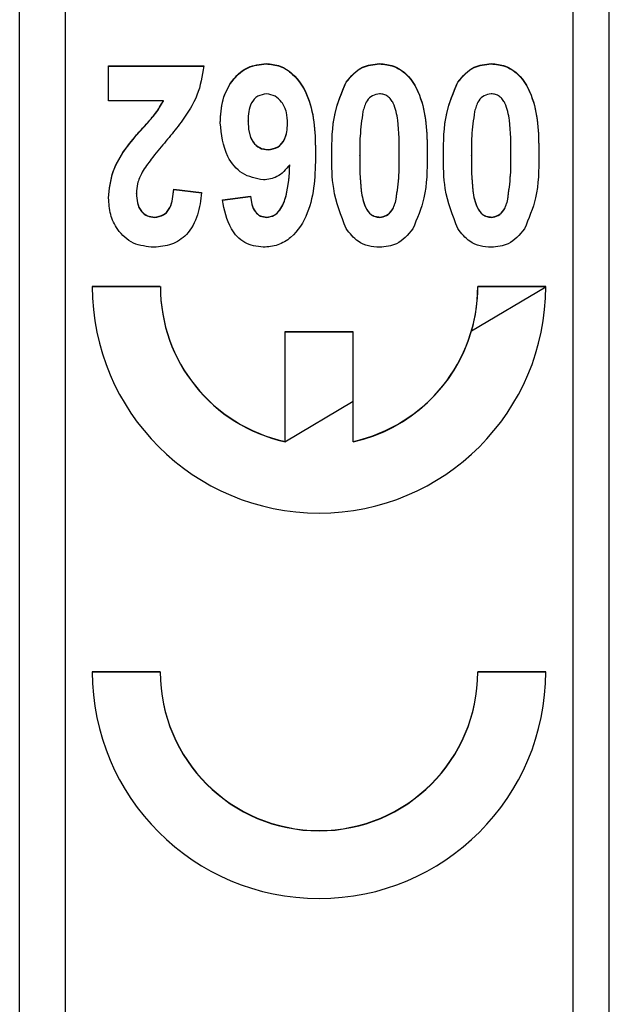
# Model space of a CAD drawing. Header units: millimetres. Extents: x 555 to 1891, y 89 to 1282.
# Tile 16 of 39: x 724.36 to 730.86, y 586.95 to 597.81. Entities that reach past the tile are written whole.
import ezdxf

# ---------------------------------------------------------------- set-up
doc = ezdxf.new("R2010")
doc.units = ezdxf.units.MM

msp = doc.modelspace()

# ---------------------------------------------------------------- linework, layer by layer
at = {"color": 7, "linetype": 'Continuous', "lineweight": 25}
for p, q in [((724.364, 567.321), (724.364, 608.321)), ((730.464, 607.812), (730.464, 567.83)), ((730.864, 567.83), (730.864, 607.812)), ((724.864, 605.813), (724.864, 569.829)), ((725.344, 597.298), (726.395, 597.298)), ((725.344, 596.914), (725.344, 597.298)), ((725.344, 597.295), (726.395, 597.295)), ((727.08, 597.321), (727.08, 597.324)), ((728.331, 597.321), (728.331, 597.324)), ((729.562, 597.321), (729.562, 597.324)), ((727.964, 597.118), (727.964, 597.121)), ((729.195, 597.118), (729.195, 597.121)), ((725.948, 596.914), (725.344, 596.914)), ((725.948, 596.911), (725.948, 596.914)), ((726.882, 596.689), (726.882, 596.692)), ((727.318, 596.66), (727.318, 596.663)), ((725.5, 596.341), (725.5, 596.344)), ((727.102, 596.373), (727.102, 596.376)), ((728.113, 596.309), (728.113, 596.312)), ((728.549, 596.309), (728.549, 596.312)), ((729.344, 596.309), (729.344, 596.312)), ((729.78, 596.309), (729.78, 596.312)), ((727.342, 596.207), (727.342, 596.21)), ((725.651, 595.892), (725.651, 595.895)), ((726.062, 595.94), (726.369, 595.902)), ((726.062, 595.937), (726.062, 595.94)), ((726.062, 595.937), (726.369, 595.899)), ((726.6, 595.821), (726.908, 595.863)), ((726.6, 595.818), (726.908, 595.86)), ((726.908, 595.86), (726.908, 595.863)), ((728.514, 595.826), (728.514, 595.829)), ((729.745, 595.826), (729.745, 595.829)), ((725.851, 595.629), (725.851, 595.632)), ((727.087, 595.629), (727.087, 595.632)), ((728.331, 595.629), (728.331, 595.632)), ((729.562, 595.629), (729.562, 595.632)), ((725.914, 594.868), (725.164, 594.868)), ((725.914, 594.865), (725.164, 594.865)), ((725.914, 594.865), (725.914, 594.868)), ((729.345, 594.378), (730.164, 594.865)), ((730.164, 594.868), (729.414, 594.868)), ((729.414, 594.865), (729.414, 594.868)), ((730.164, 594.865), (729.414, 594.865)), ((728.039, 594.368), (727.289, 594.368)), ((727.289, 594.368), (727.289, 593.159)), ((728.039, 594.365), (727.289, 594.365)), ((728.039, 593.159), (728.039, 594.368)), ((727.289, 593.156), (728.039, 593.602)), ((727.289, 593.156), (727.289, 593.159)), ((728.039, 593.156), (728.039, 593.159)), ((725.914, 590.62), (725.164, 590.62)), ((725.914, 590.617), (725.164, 590.617)), ((725.914, 590.617), (725.914, 590.62)), ((730.164, 590.62), (729.414, 590.62)), ((729.414, 590.617), (729.414, 590.62)), ((730.164, 590.617), (729.414, 590.617))]:
    msp.add_line(p, q, dxfattribs=at)
for centre, radius, start, end in [((727.664, 594.869), 2.5, 180.0199, 359.9801), ((727.664, 594.868), 1.749, 180.0089, 257.6417), ((727.664, 594.865), 1.749, 180.0089, 257.6417), ((727.665, 594.868), 1.749, 282.3583, 359.9911), ((727.666, 594.865), 1.749, 343.8346, 359.9999), ((727.665, 594.865), 1.75, 282.3621, 343.8282), ((727.664, 590.621), 2.5, 180.0199, 359.9801), ((727.664, 590.62), 1.75, 180.0199, 359.9801), ((727.664, 590.617), 1.75, 180.0199, 359.9801)]:
    msp.add_arc(centre, radius, start, end, dxfattribs=at)
for points, knots in [([(726.395, 597.298), (726.377, 597.189), (726.347, 597.008), (726.222, 596.786), (726.096, 596.613), (726.005, 596.503), (725.959, 596.449)], [0, 0, 0, 0, 0.33935, 0.559373, 0.779669, 1, 1, 1, 1]), ([(726.575, 596.672), (726.579, 596.759), (726.589, 596.931), (726.701, 597.15), (726.875, 597.301), (727.012, 597.316), (727.08, 597.324)], [0, 0, 0, 0, 0.280898, 0.560626, 0.780338, 1, 1, 1, 1]), ([(726.575, 596.669), (726.579, 596.756), (726.589, 596.928), (726.701, 597.147), (726.875, 597.298), (727.012, 597.313), (727.08, 597.321)], [0, 0, 0, 0, 0.280898, 0.560626, 0.780338, 1, 1, 1, 1]), ([(727.08, 597.324), (727.133, 597.319), (727.239, 597.308), (727.42, 597.188), (727.616, 596.861), (727.622, 596.54), (727.626, 596.326)], [0, 0, 0, 0, 0.125109, 0.250273, 0.499351, 1, 1, 1, 1]), ([(727.08, 597.321), (727.133, 597.316), (727.239, 597.306), (727.42, 597.185), (727.616, 596.858), (727.622, 596.537), (727.626, 596.323)], [0, 0, 0, 0, 0.125109, 0.250273, 0.499351, 1, 1, 1, 1]), ([(727.964, 597.121), (728.019, 597.186), (728.116, 597.302), (728.265, 597.317), (728.331, 597.324)], [0, 0, 0, 0, 0.558803, 1, 1, 1, 1]), ([(727.964, 597.118), (728.019, 597.183), (728.116, 597.299), (728.265, 597.314), (728.331, 597.321)], [0, 0, 0, 0, 0.558803, 1, 1, 1, 1]), ([(728.331, 597.324), (728.384, 597.319), (728.491, 597.309), (728.673, 597.187), (728.853, 596.845), (728.855, 596.523), (728.857, 596.308)], [0, 0, 0, 0, 0.12513, 0.250188, 0.498801, 1, 1, 1, 1]), ([(728.331, 597.321), (728.384, 597.316), (728.491, 597.306), (728.673, 597.184), (728.853, 596.842), (728.855, 596.52), (728.857, 596.305)], [0, 0, 0, 0, 0.12513, 0.250188, 0.498801, 1, 1, 1, 1]), ([(729.195, 597.121), (729.249, 597.186), (729.347, 597.302), (729.496, 597.317), (729.562, 597.324)], [0, 0, 0, 0, 0.558803, 1, 1, 1, 1]), ([(729.195, 597.118), (729.249, 597.183), (729.347, 597.299), (729.496, 597.314), (729.562, 597.321)], [0, 0, 0, 0, 0.558803, 1, 1, 1, 1]), ([(729.562, 597.324), (729.615, 597.319), (729.722, 597.309), (729.904, 597.187), (730.084, 596.845), (730.086, 596.523), (730.087, 596.308)], [0, 0, 0, 0, 0.12513, 0.250188, 0.498801, 1, 1, 1, 1]), ([(729.562, 597.321), (729.615, 597.316), (729.722, 597.306), (729.904, 597.184), (730.084, 596.842), (730.086, 596.52), (730.087, 596.305)], [0, 0, 0, 0, 0.12513, 0.250188, 0.498801, 1, 1, 1, 1]), ([(727.805, 596.312), (727.806, 596.47), (727.807, 596.75), (727.916, 597.008), (727.964, 597.121)], [0, 0, 0, 0, 0.561137, 1, 1, 1, 1]), ([(727.805, 596.309), (727.806, 596.467), (727.807, 596.747), (727.916, 597.005), (727.964, 597.118)], [0, 0, 0, 0, 0.561137, 1, 1, 1, 1]), ([(729.036, 596.312), (729.037, 596.47), (729.038, 596.75), (729.147, 597.008), (729.195, 597.121)], [0, 0, 0, 0, 0.561137, 1, 1, 1, 1]), ([(729.036, 596.309), (729.037, 596.467), (729.038, 596.747), (729.147, 597.005), (729.195, 597.118)], [0, 0, 0, 0, 0.561137, 1, 1, 1, 1]), ([(727.086, 596.991), (727.052, 596.985), (726.984, 596.975), (726.889, 596.865), (726.885, 596.761), (726.882, 596.692)], [0, 0, 0, 0, 0.249702, 0.499814, 1, 1, 1, 1]), ([(727.318, 596.663), (727.316, 596.705), (727.312, 596.788), (727.263, 596.896), (727.184, 596.974), (727.119, 596.985), (727.086, 596.991)], [0, 0, 0, 0, 0.280998, 0.560646, 0.780915, 1, 1, 1, 1]), ([(728.331, 596.991), (728.304, 596.987), (728.249, 596.978), (728.177, 596.905), (728.159, 596.836), (728.148, 596.795)], [0, 0, 0, 0, 0.279177, 0.558619, 1, 1, 1, 1]), ([(728.549, 596.312), (728.549, 596.442), (728.55, 596.636), (728.506, 596.844), (728.459, 596.93), (728.423, 596.964), (728.38, 596.987), (728.347, 596.99), (728.331, 596.991)], [0, 0, 0, 0, 0.50053, 0.75007, 0.812672, 0.875017, 0.937485, 1, 1, 1, 1]), ([(729.562, 596.991), (729.534, 596.987), (729.48, 596.978), (729.408, 596.905), (729.39, 596.836), (729.379, 596.795)], [0, 0, 0, 0, 0.279177, 0.558619, 1, 1, 1, 1]), ([(729.78, 596.312), (729.78, 596.442), (729.781, 596.636), (729.737, 596.844), (729.69, 596.93), (729.654, 596.964), (729.611, 596.987), (729.578, 596.99), (729.562, 596.991)], [0, 0, 0, 0, 0.50053, 0.75007, 0.812672, 0.875017, 0.937485, 1, 1, 1, 1]), ([(725.5, 596.344), (725.55, 596.41), (725.632, 596.518), (725.759, 596.658), (725.868, 596.775), (725.921, 596.868), (725.948, 596.914)], [0, 0, 0, 0, 0.3399446, 0.5601197, 0.7802865, 1, 1, 1, 1]), ([(725.5, 596.341), (725.55, 596.407), (725.632, 596.515), (725.759, 596.655), (725.868, 596.772), (725.921, 596.865), (725.948, 596.911)], [0, 0, 0, 0, 0.339945, 0.56012, 0.780287, 1, 1, 1, 1]), ([(728.148, 596.795), (728.135, 596.705), (728.113, 596.545), (728.113, 596.383), (728.113, 596.312)], [0, 0, 0, 0, 0.559708, 1, 1, 1, 1]), ([(729.379, 596.795), (729.366, 596.705), (729.343, 596.545), (729.344, 596.383), (729.344, 596.312)], [0, 0, 0, 0, 0.559708, 1, 1, 1, 1]), ([(727.051, 596.042), (726.97, 596.058), (726.806, 596.09), (726.611, 596.333), (726.588, 596.544), (726.575, 596.672)], [0, 0, 0, 0, 0.278667, 0.559714, 1, 1, 1, 1]), ([(726.882, 596.692), (726.884, 596.651), (726.886, 596.571), (726.926, 596.463), (727.006, 596.389), (727.07, 596.38), (727.102, 596.376)], [0, 0, 0, 0, 0.281199, 0.560681, 0.780502, 1, 1, 1, 1]), ([(726.882, 596.689), (726.884, 596.648), (726.886, 596.568), (726.926, 596.46), (727.006, 596.386), (727.07, 596.377), (727.102, 596.373)], [0, 0, 0, 0, 0.281199, 0.560681, 0.780502, 1, 1, 1, 1]), ([(727.102, 596.376), (727.139, 596.382), (727.215, 596.395), (727.308, 596.505), (727.314, 596.603), (727.318, 596.663)], [0, 0, 0, 0, 0.279132, 0.559241, 1, 1, 1, 1]), ([(727.102, 596.373), (727.139, 596.379), (727.215, 596.392), (727.308, 596.503), (727.314, 596.6), (727.318, 596.66)], [0, 0, 0, 0, 0.279132, 0.559241, 1, 1, 1, 1]), ([(725.959, 596.449), (725.91, 596.391), (725.822, 596.287), (725.746, 596.175), (725.713, 596.126)], [0, 0, 0, 0, 0.560211, 1, 1, 1, 1]), ([(725.344, 595.843), (725.353, 595.943), (725.371, 596.122), (725.461, 596.276), (725.5, 596.344)], [0, 0, 0, 0, 0.559099, 1, 1, 1, 1]), ([(725.344, 595.84), (725.353, 595.94), (725.371, 596.119), (725.461, 596.273), (725.5, 596.341)], [0, 0, 0, 0, 0.559099, 1, 1, 1, 1]), ([(727.626, 596.326), (727.621, 596.103), (727.614, 595.77), (727.405, 595.432), (727.213, 595.314), (727.103, 595.304), (727.049, 595.299)], [0, 0, 0, 0, 0.500588, 0.749619, 0.874794, 1, 1, 1, 1]), ([(727.963, 595.505), (727.907, 595.65), (727.806, 595.911), (727.806, 596.189), (727.805, 596.312)], [0, 0, 0, 0, 0.5582669, 1, 1, 1, 1]), ([(728.113, 596.312), (728.113, 596.183), (728.114, 595.989), (728.157, 595.763), (728.223, 595.667), (728.282, 595.637), (728.315, 595.634), (728.331, 595.632)], [0, 0, 0, 0, 0.501059, 0.75088, 0.874945, 0.937481, 1, 1, 1, 1]), ([(728.113, 596.309), (728.113, 596.18), (728.114, 595.986), (728.157, 595.76), (728.223, 595.664), (728.282, 595.634), (728.315, 595.631), (728.331, 595.629)], [0, 0, 0, 0, 0.501059, 0.75088, 0.874945, 0.937481, 1, 1, 1, 1]), ([(728.514, 595.829), (728.527, 595.918), (728.549, 596.079), (728.549, 596.241), (728.549, 596.312)], [0, 0, 0, 0, 0.559712, 1, 1, 1, 1]), ([(728.514, 595.826), (728.527, 595.916), (728.549, 596.076), (728.549, 596.238), (728.549, 596.309)], [0, 0, 0, 0, 0.559712, 1, 1, 1, 1]), ([(728.857, 596.308), (728.856, 596.151), (728.854, 595.872), (728.745, 595.615), (728.698, 595.502)], [0, 0, 0, 0, 0.561126, 1, 1, 1, 1]), ([(729.194, 595.505), (729.138, 595.65), (729.037, 595.911), (729.036, 596.189), (729.036, 596.312)], [0, 0, 0, 0, 0.5582669, 1, 1, 1, 1]), ([(729.344, 596.312), (729.344, 596.183), (729.345, 595.989), (729.387, 595.763), (729.454, 595.667), (729.513, 595.637), (729.546, 595.634), (729.562, 595.632)], [0, 0, 0, 0, 0.5010591, 0.7508804, 0.8749448, 0.9374812, 1, 1, 1, 1]), ([(729.344, 596.309), (729.344, 596.18), (729.345, 595.986), (729.387, 595.76), (729.454, 595.664), (729.513, 595.634), (729.546, 595.631), (729.562, 595.629)], [0, 0, 0, 0, 0.501059, 0.75088, 0.874945, 0.937481, 1, 1, 1, 1]), ([(729.745, 595.829), (729.757, 595.918), (729.78, 596.079), (729.78, 596.241), (729.78, 596.312)], [0, 0, 0, 0, 0.559712, 1, 1, 1, 1]), ([(729.745, 595.826), (729.757, 595.916), (729.78, 596.076), (729.78, 596.238), (729.78, 596.309)], [0, 0, 0, 0, 0.5597115, 1, 1, 1, 1]), ([(730.087, 596.308), (730.087, 596.151), (730.085, 595.872), (729.976, 595.615), (729.928, 595.502)], [0, 0, 0, 0, 0.561126, 1, 1, 1, 1]), ([(727.342, 596.21), (727.299, 596.158), (727.221, 596.065), (727.103, 596.049), (727.051, 596.042)], [0, 0, 0, 0, 0.5600187, 1, 1, 1, 1]), ([(727.087, 595.632), (727.116, 595.637), (727.173, 595.646), (727.257, 595.732), (727.326, 595.923), (727.336, 596.095), (727.342, 596.21)], [0, 0, 0, 0, 0.124187, 0.249061, 0.498254, 1, 1, 1, 1]), ([(727.087, 595.629), (727.116, 595.634), (727.173, 595.644), (727.257, 595.729), (727.326, 595.92), (727.336, 596.092), (727.342, 596.207)], [0, 0, 0, 0, 0.124187, 0.249061, 0.498254, 1, 1, 1, 1]), ([(725.713, 596.126), (725.694, 596.085), (725.659, 596.011), (725.654, 595.93), (725.651, 595.895)], [0, 0, 0, 0, 0.559914, 1, 1, 1, 1]), ([(725.651, 595.895), (725.653, 595.86), (725.656, 595.79), (725.696, 595.699), (725.769, 595.64), (725.824, 595.635), (725.851, 595.632)], [0, 0, 0, 0, 0.280885, 0.560496, 0.779917, 1, 1, 1, 1]), ([(725.651, 595.892), (725.653, 595.857), (725.656, 595.787), (725.696, 595.696), (725.769, 595.637), (725.824, 595.632), (725.851, 595.629)], [0, 0, 0, 0, 0.280885, 0.560496, 0.779917, 1, 1, 1, 1]), ([(726.369, 595.902), (726.359, 595.819), (726.339, 595.654), (726.228, 595.441), (726.042, 595.318), (725.91, 595.305), (725.845, 595.299)], [0, 0, 0, 0, 0.2811052, 0.5601824, 0.7799674, 1, 1, 1, 1]), ([(725.851, 595.632), (725.887, 595.637), (725.939, 595.645), (725.993, 595.692), (726.049, 595.78), (726.056, 595.869), (726.062, 595.94)], [0, 0, 0, 0, 0.248696, 0.374368, 0.499925, 1, 1, 1, 1]), ([(725.851, 595.629), (725.887, 595.634), (725.939, 595.642), (725.993, 595.689), (726.049, 595.777), (726.056, 595.866), (726.062, 595.937)], [0, 0, 0, 0, 0.248696, 0.374368, 0.499925, 1, 1, 1, 1]), ([(725.845, 595.299), (725.766, 595.307), (725.609, 595.322), (725.443, 595.477), (725.356, 595.66), (725.348, 595.782), (725.344, 595.843)], [0, 0, 0, 0, 0.2796861, 0.5585982, 0.7791114, 1, 1, 1, 1]), ([(727.049, 595.299), (726.977, 595.309), (726.834, 595.33), (726.656, 595.532), (726.621, 595.711), (726.6, 595.821)], [0, 0, 0, 0, 0.279169, 0.559101, 1, 1, 1, 1]), ([(726.908, 595.863), (726.912, 595.833), (726.92, 595.773), (726.954, 595.694), (727.015, 595.64), (727.063, 595.635), (727.087, 595.632)], [0, 0, 0, 0, 0.2810044, 0.5608638, 0.780418, 1, 1, 1, 1]), ([(726.908, 595.86), (726.912, 595.83), (726.92, 595.77), (726.954, 595.691), (727.015, 595.637), (727.063, 595.632), (727.087, 595.629)], [0, 0, 0, 0, 0.281004, 0.560864, 0.780418, 1, 1, 1, 1]), ([(728.331, 595.632), (728.358, 595.637), (728.413, 595.645), (728.485, 595.719), (728.503, 595.787), (728.514, 595.829)], [0, 0, 0, 0, 0.279177, 0.558619, 1, 1, 1, 1]), ([(728.331, 595.629), (728.358, 595.634), (728.413, 595.642), (728.485, 595.716), (728.503, 595.784), (728.514, 595.826)], [0, 0, 0, 0, 0.279177, 0.558619, 1, 1, 1, 1]), ([(729.562, 595.632), (729.589, 595.637), (729.644, 595.645), (729.716, 595.719), (729.734, 595.787), (729.745, 595.829)], [0, 0, 0, 0, 0.279177, 0.558619, 1, 1, 1, 1]), ([(729.562, 595.629), (729.589, 595.634), (729.644, 595.642), (729.716, 595.716), (729.734, 595.784), (729.745, 595.826)], [0, 0, 0, 0, 0.279177, 0.558619, 1, 1, 1, 1]), ([(728.331, 595.299), (728.29, 595.302), (728.208, 595.308), (728.07, 595.369), (728.004, 595.453), (727.963, 595.505)], [0, 0, 0, 0, 0.280581, 0.560896, 1, 1, 1, 1]), ([(728.698, 595.502), (728.643, 595.437), (728.546, 595.321), (728.397, 595.306), (728.331, 595.299)], [0, 0, 0, 0, 0.558803, 1, 1, 1, 1]), ([(729.562, 595.299), (729.521, 595.302), (729.438, 595.308), (729.3, 595.369), (729.234, 595.453), (729.194, 595.505)], [0, 0, 0, 0, 0.280581, 0.560896, 1, 1, 1, 1]), ([(729.928, 595.502), (729.874, 595.437), (729.777, 595.321), (729.628, 595.306), (729.562, 595.299)], [0, 0, 0, 0, 0.5588026, 1, 1, 1, 1])]:
    msp.add_open_spline(points, degree=3, knots=knots, dxfattribs=at)

doc.saveas('drawing.dxf')
